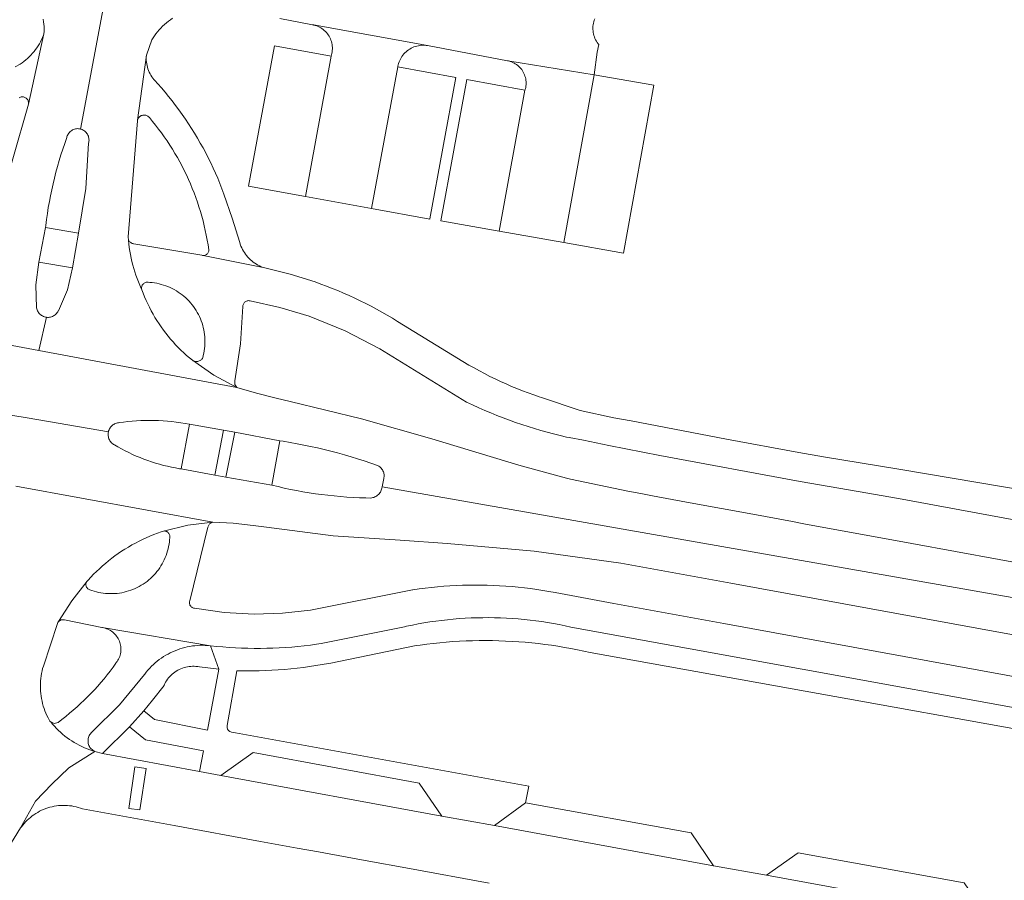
# Model space of a CAD drawing. Extents: x 152825 to 164088, y 457113 to 463005.
# Tile 114 of 256: x 157392 to 157478, y 459788 to 459862. Entities that reach past the tile are written whole.
import ezdxf

# ---------------------------------------------------------------- set-up
doc = ezdxf.new("R2010")
doc.units = 0
doc.header["$LTSCALE"] = 0.5
doc.layers.add('B-PV-VH-GESLOTENVERHARDING_ASFALT-GV', color=251, linetype='CONTINUOUS', lineweight=18)
doc.layers.add('B-PV-VH-OPENVERHARDING_BETONSTRAATSTEEN-GV', color=251, linetype='CONTINUOUS', lineweight=18)

msp = doc.modelspace()

# ---------------------------------------------------------------- linework, layer by layer
at = {"layer": 'B-PV-VH-GESLOTENVERHARDING_ASFALT-GV', "flags": 128}
for points in [[(157377.462, 459836.783), (157394.154, 459833.664), (157394.804, 459836.533), (157394.715, 459836.55), (157394.629, 459836.574), (157394.545, 459836.606), (157394.464, 459836.645), (157394.387, 459836.691), (157394.315, 459836.744), (157394.247, 459836.802), (157394.185, 459836.867), (157394.13, 459836.937), (157394.08, 459837.012), (157394.038, 459837.091), (157394.002, 459837.174), (157393.974, 459837.259), (157393.954, 459837.346), (157393.901, 459839.331), (157394.161, 459841.3), (157394.731, 459844.31), (157394.75, 459844.474), (157394.817, 459844.992), (157394.891, 459845.509), (157394.973, 459846.025), (157395.064, 459846.54), (157395.162, 459847.053), (157395.268, 459847.565), (157395.381, 459848.075), (157395.503, 459848.583), (157395.632, 459849.089), (157395.769, 459849.594), (157395.914, 459850.096), (157396.066, 459850.595), (157396.226, 459851.093), (157396.394, 459851.588), (157396.569, 459852.08), (157396.587, 459852.153), (157396.615, 459852.237), (157396.651, 459852.317), (157396.694, 459852.395), (157396.743, 459852.468), (157396.799, 459852.536), (157396.861, 459852.599), (157396.928, 459852.656), (157397.001, 459852.707), (157397.077, 459852.751), (157397.157, 459852.788), (157397.241, 459852.817), (157397.326, 459852.839), (157397.413, 459852.853), (157397.501, 459852.859), (157397.59, 459852.857), (157397.677, 459852.847), (157397.764, 459852.829), (157400.08, 459865.124)], [(157400.08, 459865.124), (157397.764, 459852.829), (157397.824, 459852.812), (157397.907, 459852.781), (157397.986, 459852.742), (157398.062, 459852.697), (157398.133, 459852.645), (157398.2, 459852.587), (157398.26, 459852.522), (157398.315, 459852.453), (157398.363, 459852.379), (157398.405, 459852.301), (157398.439, 459852.22), (157398.466, 459852.135), (157398.484, 459852.049), (157398.495, 459851.962), (157398.499, 459851.873), (157398.494, 459851.785), (157398.481, 459851.698), (157398.46, 459851.612), (157398.208, 459847.686), (157397.6, 459843.8), (157397.059, 459840.81), (157396.627, 459838.892), (157395.843, 459837.089), (157395.84, 459837.084), (157395.797, 459837.005), (157395.748, 459836.931), (157395.691, 459836.861), (157395.629, 459836.797), (157395.562, 459836.738), (157395.489, 459836.686), (157395.412, 459836.641), (157395.331, 459836.602), (157395.247, 459836.571), (157395.161, 459836.548), (157395.073, 459836.532), (157394.984, 459836.525), (157394.894, 459836.525), (157394.804, 459836.533), (157394.154, 459833.664), (157411.299, 459830.46), (157409.312, 459831.53), (157407.454, 459832.81), (157407.201, 459833.016), (157406.949, 459833.231), (157406.702, 459833.452), (157406.461, 459833.679), (157406.226, 459833.912), (157405.996, 459834.15), (157405.772, 459834.394), (157405.554, 459834.643), (157405.342, 459834.897), (157405.136, 459835.157), (157404.937, 459835.421), (157404.744, 459835.69), (157404.558, 459835.964), (157404.378, 459836.242), (157404.205, 459836.524), (157404.039, 459836.81), (157403.88, 459837.1), (157403.727, 459837.394), (157403.583, 459837.692), (157403.445, 459837.993), (157403.315, 459838.297), (157403.192, 459838.605), (157403.076, 459838.915), (157403.027, 459839.018), (157402.899, 459839.3), (157402.778, 459839.585), (157402.664, 459839.874), (157402.558, 459840.165), (157402.459, 459840.459), (157402.368, 459840.756), (157402.285, 459841.054), (157402.209, 459841.355), (157402.141, 459841.657), (157402.081, 459841.962), (157402.029, 459842.267), (157401.985, 459842.574), (157401.949, 459842.882), (157401.92, 459843.191), (157401.915, 459843.274), (157401.906, 459843.307), (157401.896, 459843.371), (157401.894, 459843.436), (157401.9, 459843.5), (157402.7, 459853.54), (157402.709, 459853.606), (157403.462, 459859.224), (157403.938, 459860.554), (157404.041, 459860.717), (157404.164, 459860.898), (157404.294, 459861.073), (157404.43, 459861.245), (157404.572, 459861.411), (157404.72, 459861.571), (157404.874, 459861.726), (157405.033, 459861.876), (157405.198, 459862.019), (157405.368, 459862.157), (157405.543, 459862.288), (157405.722, 459862.412)], [(157394.538, 459862.329), (157394.566, 459862.12), (157394.587, 459861.909), (157394.6, 459861.698), (157394.604, 459861.487), (157394.601, 459861.275), (157394.59, 459861.064), (157393.25, 459854.97), (157390.503, 459845.505)], [(157392.443, 459855.531), (157392.5, 459855.562), (157392.561, 459855.585), (157392.625, 459855.602), (157392.69, 459855.61), (157392.755, 459855.61), (157392.82, 459855.602), (157392.884, 459855.587), (157392.945, 459855.563), (157393.003, 459855.533), (157393.056, 459855.496), (157393.105, 459855.452), (157393.148, 459855.403), (157393.185, 459855.349), (157393.215, 459855.291), (157393.238, 459855.229), (157393.253, 459855.165), (157393.26, 459855.1), (157393.259, 459855.035), (157393.25, 459854.97), (157394.59, 459861.064), (157394.547, 459860.947), (157394.47, 459860.758), (157394.386, 459860.572), (157394.295, 459860.39), (157394.197, 459860.211), (157394.092, 459860.037), (157393.98, 459859.866), (157393.861, 459859.7), (157393.736, 459859.539), (157393.605, 459859.383), (157393.468, 459859.232), (157393.324, 459859.087), (157393.176, 459858.947), (157393.022, 459858.813), (157392.863, 459858.686), (157392.699, 459858.565), (157392.53, 459858.45), (157392.116, 459858.215)], [(157480.089, 459821.443), (157468.625, 459823.376), (157462.102, 459824.451), (157459.974, 459824.816), (157453.716, 459825.98), (157445.438, 459827.56), (157443.959, 459827.823), (157441.027, 459828.456), (157437.676, 459829.572), (157437.491, 459829.634), (157437.005, 459829.802), (157436.52, 459829.978), (157436.039, 459830.161), (157435.56, 459830.352), (157435.085, 459830.55), (157434.612, 459830.756), (157434.143, 459830.968), (157433.677, 459831.188), (157433.215, 459831.416), (157432.756, 459831.65), (157432.302, 459831.892), (157431.85, 459832.14), (157431.403, 459832.396), (157425.225, 459836.163), (157424.774, 459836.441), (157424.319, 459836.712), (157423.861, 459836.976), (157423.398, 459837.234), (157422.931, 459837.484), (157422.461, 459837.727), (157421.987, 459837.963), (157421.509, 459838.192), (157421.028, 459838.413), (157420.544, 459838.628), (157420.057, 459838.835), (157419.566, 459839.034), (157419.073, 459839.227), (157418.576, 459839.411), (157418.077, 459839.589), (157418.07, 459839.591), (157415.911, 459840.262), (157413.714, 459840.798), (157408.395, 459841.88), (157408.381, 459841.881), (157408.321, 459841.89), (157408.263, 459841.906), (157402.367, 459842.897), (157402.354, 459842.898), (157402.291, 459842.91), (157402.229, 459842.93), (157402.17, 459842.957), (157402.115, 459842.99), (157402.065, 459843.031), (157402.02, 459843.077), (157401.981, 459843.129), (157401.948, 459843.185), (157401.923, 459843.245), (157401.915, 459843.274), (157401.92, 459843.191), (157401.949, 459842.882), (157401.985, 459842.574), (157402.029, 459842.267), (157402.081, 459841.962), (157402.141, 459841.657), (157402.209, 459841.355), (157402.285, 459841.054), (157402.368, 459840.756), (157402.459, 459840.459), (157402.558, 459840.165), (157402.664, 459839.874), (157402.778, 459839.585), (157402.899, 459839.3), (157403.027, 459839.018), (157403.076, 459838.915), (157403.07, 459838.933), (157403.056, 459838.994), (157403.05, 459839.057), (157403.052, 459839.12), (157403.062, 459839.181), (157403.079, 459839.242), (157403.104, 459839.299), (157403.137, 459839.353), (157403.175, 459839.402), (157403.22, 459839.446), (157403.27, 459839.484), (157403.324, 459839.515), (157403.382, 459839.539), (157403.443, 459839.556), (157403.505, 459839.565), (157403.568, 459839.565), (157403.63, 459839.558), (157403.762, 459839.55), (157403.964, 459839.532), (157404.165, 459839.506), (157404.365, 459839.471), (157404.563, 459839.429), (157404.759, 459839.379), (157404.954, 459839.322), (157405.146, 459839.256), (157405.335, 459839.184), (157405.521, 459839.103), (157405.704, 459839.016), (157405.883, 459838.921), (157406.059, 459838.82), (157406.23, 459838.711), (157406.397, 459838.596), (157406.56, 459838.475), (157406.717, 459838.347), (157406.869, 459838.213), (157407.016, 459838.073), (157407.157, 459837.927), (157407.292, 459837.776), (157407.421, 459837.62), (157407.544, 459837.459), (157407.661, 459837.293), (157407.771, 459837.122), (157407.874, 459836.947), (157407.97, 459836.769), (157408.059, 459836.587), (157408.14, 459836.401), (157408.215, 459836.212), (157408.282, 459836.021), (157408.341, 459835.827), (157408.392, 459835.631), (157408.436, 459835.433), (157408.472, 459835.233), (157408.5, 459835.032), (157408.52, 459834.831), (157408.532, 459834.628), (157408.536, 459834.426), (157408.532, 459834.223), (157408.52, 459834.02), (157408.5, 459833.819), (157408.473, 459833.618), (157408.437, 459833.418), (157408.393, 459833.22), (157408.342, 459833.024), (157408.312, 459832.972), (157408.27, 459832.916), (157408.223, 459832.865), (157408.17, 459832.82), (157408.112, 459832.782), (157408.05, 459832.75), (157407.985, 459832.725), (157407.917, 459832.709), (157407.848, 459832.7), (157407.779, 459832.699), (157407.709, 459832.706), (157407.642, 459832.72), (157407.576, 459832.743), (157407.513, 459832.773), (157407.454, 459832.81), (157409.312, 459831.53), (157411.299, 459830.46), (157411.112, 459830.714), (157411.121, 459831.03), (157411.628, 459834.232), (157411.82, 459837.469), (157411.821, 459837.491), (157411.827, 459837.554), (157411.842, 459837.616), (157411.864, 459837.675), (157411.894, 459837.731), (157411.93, 459837.782), (157411.973, 459837.829), (157412.021, 459837.87), (157412.074, 459837.904), (157412.131, 459837.932), (157412.191, 459837.952), (157412.253, 459837.964), (157412.316, 459837.969), (157412.379, 459837.965), (157412.441, 459837.954), (157415.019, 459837.375), (157417.551, 459836.617), (157420.688, 459835.359), (157423.681, 459833.791), (157431.2, 459829.18), (157431.719, 459828.936), (157432.241, 459828.698), (157432.766, 459828.469), (157433.295, 459828.246), (157433.826, 459828.031), (157434.361, 459827.823), (157434.898, 459827.623), (157435.439, 459827.43), (157435.981, 459827.245), (157436.527, 459827.068), (157437.074, 459826.898), (157437.624, 459826.736), (157438.177, 459826.581), (157438.731, 459826.434), (157439.287, 459826.295), (157439.846, 459826.164), (157440.08, 459826.111), (157441.329, 459825.88), (157443.523, 459825.437), (157447.936, 459824.551), (157460.071, 459822.324), (157465.113, 459821.451), (157468.605, 459820.838), (157500, 459815.04)], [(157500, 459811.412), (157469.766, 459816.933), (157460.403, 459818.66), (157459.415, 459818.856), (157456.306, 459819.427), (157450.239, 459820.529), (157447.305, 459821.059), (157446.285, 459821.273), (157445.146, 459821.469), (157442.662, 459821.982), (157440.199, 459822.517), (157439.854, 459822.592), (157435.709, 459823.716), (157428.18, 459826.011), (157422.085, 459827.747), (157415.926, 459829.241), (157414.713, 459829.532), (157412.999, 459829.971), (157411.299, 459830.46), (157394.154, 459833.664), (157377.462, 459836.783)], [(157499.799, 459808.533), (157423.875, 459821.858), (157423.873, 459821.84), (157423.859, 459821.749), (157423.837, 459821.658), (157423.808, 459821.57), (157423.77, 459821.485), (157423.726, 459821.404), (157423.675, 459821.326), (157423.617, 459821.253), (157423.554, 459821.186), (157423.484, 459821.124), (157423.41, 459821.068), (157423.331, 459821.019), (157423.249, 459820.977), (157423.163, 459820.942), (157423.074, 459820.915), (157422.983, 459820.896), (157422.891, 459820.884), (157422.466, 459820.892), (157421.918, 459820.91), (157421.37, 459820.936), (157420.823, 459820.97), (157420.276, 459821.012), (157419.73, 459821.062), (157419.185, 459821.119), (157418.64, 459821.185), (157418.097, 459821.259), (157417.554, 459821.34), (157417.014, 459821.43), (157416.474, 459821.527), (157415.936, 459821.632), (157415.399, 459821.745), (157414.864, 459821.866), (157414.331, 459821.995), (157410.36, 459822.68), (157409.38, 459822.87), (157406.47, 459823.401), (157406.335, 459823.422), (157405.984, 459823.483), (157405.635, 459823.551), (157405.287, 459823.628), (157404.942, 459823.712), (157404.598, 459823.804), (157404.256, 459823.903), (157403.917, 459824.01), (157403.581, 459824.125), (157403.247, 459824.248), (157402.915, 459824.378), (157402.587, 459824.515), (157402.262, 459824.659), (157401.94, 459824.811), (157401.622, 459824.97), (157401.308, 459825.137), (157400.997, 459825.31), (157400.69, 459825.49), (157400.623, 459825.529), (157400.549, 459825.58), (157400.48, 459825.639), (157400.416, 459825.703), (157400.359, 459825.772), (157400.307, 459825.846), (157400.262, 459825.924), (157400.225, 459826.007), (157400.195, 459826.092), (157400.172, 459826.179), (157400.157, 459826.268), (157400.15, 459826.358), (157400.152, 459826.448), (157400.161, 459826.538), (157400.178, 459826.627), (157393.15, 459827.818), (157385.846, 459829.02)], [(157385.846, 459829.02), (157393.15, 459827.818), (157400.178, 459826.627), (157400.199, 459826.704), (157400.231, 459826.789), (157400.27, 459826.87), (157400.316, 459826.948), (157400.368, 459827.021), (157400.427, 459827.089), (157400.492, 459827.152), (157400.562, 459827.209), (157400.636, 459827.26), (157400.715, 459827.304), (157400.798, 459827.34), (157400.883, 459827.369), (157400.971, 459827.391), (157401.06, 459827.404), (157401.15, 459827.41), (157401.471, 459827.454), (157401.852, 459827.498), (157402.233, 459827.534), (157402.615, 459827.562), (157402.997, 459827.583), (157403.38, 459827.595), (157403.763, 459827.599), (157404.146, 459827.596), (157404.529, 459827.584), (157404.911, 459827.564), (157405.293, 459827.537), (157405.675, 459827.501), (157406.055, 459827.457), (157406.435, 459827.406), (157406.813, 459827.346), (157407.19, 459827.279), (157410.13, 459826.76), (157411.12, 459826.57), (157415.029, 459825.837), (157415.325, 459825.791), (157415.919, 459825.692), (157416.511, 459825.585), (157417.102, 459825.471), (157417.691, 459825.349), (157418.278, 459825.219), (157418.864, 459825.081), (157419.448, 459824.935), (157420.03, 459824.782), (157420.609, 459824.62), (157421.187, 459824.452), (157421.762, 459824.275), (157422.335, 459824.091), (157422.905, 459823.899), (157423.473, 459823.7), (157423.532, 459823.672), (157423.608, 459823.628), (157423.679, 459823.578), (157423.746, 459823.521), (157423.807, 459823.459), (157423.863, 459823.391), (157423.911, 459823.319), (157423.953, 459823.242), (157423.988, 459823.161), (157424.015, 459823.078), (157424.035, 459822.993), (157424.047, 459822.907), (157424.051, 459822.819), (157424.046, 459822.732), (157424.034, 459822.645), (157424.014, 459822.56), (157423.875, 459821.858), (157499.799, 459808.533)], [(157391.161, 459790.01), (157392.573, 459792.319), (157393.849, 459794.645), (157395.287, 459796.122), (157396.764, 459797.521), (157399.006, 459798.94), (157398.796, 459799.005), (157398.562, 459799.084), (157398.33, 459799.172), (157398.101, 459799.267), (157397.876, 459799.369), (157397.654, 459799.478), (157397.436, 459799.595), (157397.221, 459799.718), (157397.011, 459799.849), (157396.805, 459799.986), (157396.603, 459800.13), (157396.407, 459800.28), (157396.215, 459800.436), (157396.028, 459800.599), (157395.847, 459800.767), (157395.671, 459800.942), (157395.501, 459801.121), (157395.337, 459801.306), (157395.179, 459801.497), (157395.146, 459801.523), (157395.117, 459801.554), (157395.053, 459801.666), (157394.949, 459801.86), (157394.852, 459802.057), (157394.763, 459802.257), (157394.681, 459802.461), (157394.607, 459802.667), (157394.54, 459802.876), (157394.481, 459803.087), (157394.43, 459803.301), (157394.386, 459803.516), (157394.35, 459803.732), (157394.323, 459803.95), (157394.303, 459804.168), (157394.291, 459804.387), (157394.287, 459804.607), (157394.291, 459804.826), (157394.303, 459805.045), (157394.323, 459805.264), (157394.351, 459805.481), (157394.387, 459805.698), (157394.431, 459805.913), (157394.483, 459806.126), (157394.542, 459806.337), (157395.759, 459810.017), (157395.807, 459810.11), (157395.863, 459810.198), (157397.014, 459811.995), (157398.33, 459813.675), (157398.418, 459813.774), (157398.655, 459814.03), (157398.898, 459814.281), (157399.146, 459814.526), (157399.399, 459814.766), (157399.659, 459814.999), (157399.923, 459815.227), (157400.192, 459815.448), (157400.467, 459815.664), (157400.747, 459815.873), (157401.031, 459816.075), (157401.319, 459816.271), (157401.613, 459816.46), (157401.91, 459816.642), (157402.212, 459816.818), (157402.517, 459816.987), (157402.826, 459817.148), (157403.139, 459817.303), (157403.455, 459817.45), (157403.775, 459817.59), (157404.098, 459817.722), (157404.424, 459817.847), (157404.752, 459817.965), (157404.848, 459817.995), (157404.945, 459818.025), (157407.054, 459818.534), (157409.209, 459818.791), (157392.161, 459821.905)], [(157392.161, 459821.905), (157409.209, 459818.791), (157410.97, 459818.705), (157412.723, 459818.512), (157413.874, 459818.351), (157419.641, 459817.622), (157425.442, 459817.236), (157429.51, 459816.949), (157437.051, 459816.275), (157444.55, 459815.239), (157454.08, 459813.5), (157500, 459805.109)], [(157500, 459801.512), (157453.47, 459810.019), (157443.946, 459811.762), (157438.855, 459812.691), (157438.326, 459812.789), (157437.796, 459812.88), (157437.265, 459812.962), (157436.733, 459813.036), (157436.199, 459813.103), (157435.665, 459813.162), (157435.129, 459813.212), (157434.593, 459813.255), (157434.057, 459813.29), (157433.52, 459813.316), (157432.982, 459813.335), (157432.445, 459813.346), (157431.907, 459813.349), (157431.369, 459813.343), (157430.832, 459813.33), (157430.295, 459813.309), (157429.758, 459813.28), (157429.221, 459813.242), (157428.685, 459813.197), (157428.15, 459813.144), (157427.616, 459813.083), (157427.083, 459813.014), (157426.551, 459812.937), (157426.5, 459812.929), (157417.68, 459811.17), (157415.251, 459810.912), (157412.81, 459810.842), (157410.209, 459810.975), (157407.63, 459811.341), (157407.618, 459811.342), (157407.558, 459811.353), (157407.499, 459811.372), (157407.444, 459811.398), (157407.392, 459811.431), (157407.345, 459811.47), (157407.303, 459811.516), (157407.268, 459811.566), (157407.239, 459811.62), (157407.218, 459811.678), (157407.205, 459811.738), (157407.199, 459811.799), (157407.202, 459811.861), (157407.212, 459811.921), (157407.23, 459811.98), (157408.778, 459818.357), (157408.92, 459818.647), (157409.209, 459818.791), (157407.054, 459818.534), (157404.945, 459818.025), (157405.007, 459818.03), (157405.068, 459818.027), (157405.129, 459818.016), (157405.188, 459817.997), (157405.244, 459817.971), (157405.297, 459817.938), (157405.344, 459817.898), (157405.386, 459817.852), (157405.422, 459817.802), (157405.451, 459817.747), (157405.472, 459817.689), (157405.486, 459817.629), (157405.492, 459817.567), (157405.49, 459817.506), (157405.486, 459817.472), (157405.468, 459817.22), (157405.455, 459817.092), (157405.427, 459816.892), (157405.391, 459816.694), (157405.348, 459816.497), (157405.297, 459816.302), (157405.238, 459816.109), (157405.171, 459815.918), (157405.097, 459815.73), (157405.016, 459815.546), (157404.927, 459815.365), (157404.831, 459815.187), (157404.729, 459815.013), (157404.619, 459814.844), (157404.503, 459814.679), (157404.38, 459814.519), (157404.251, 459814.363), (157404.117, 459814.214), (157403.976, 459814.069), (157403.83, 459813.93), (157403.678, 459813.797), (157403.521, 459813.67), (157403.359, 459813.55), (157403.193, 459813.436), (157403.022, 459813.329), (157402.847, 459813.228), (157402.668, 459813.135), (157402.486, 459813.049), (157402.3, 459812.97), (157402.111, 459812.898), (157401.92, 459812.834), (157401.726, 459812.778), (157401.53, 459812.729), (157401.333, 459812.688), (157401.134, 459812.655), (157400.934, 459812.63), (157400.733, 459812.613), (157400.531, 459812.604), (157400.329, 459812.603), (157400.128, 459812.609), (157399.927, 459812.624), (157399.726, 459812.647), (157399.527, 459812.678), (157399.329, 459812.716), (157399.132, 459812.763), (157398.938, 459812.817), (157398.746, 459812.879), (157398.664, 459812.908), (157398.582, 459812.939), (157398.57, 459812.942), (157398.513, 459812.962), (157398.458, 459812.989), (157398.408, 459813.023), (157398.363, 459813.064), (157398.323, 459813.11), (157398.29, 459813.161), (157398.263, 459813.215), (157398.245, 459813.273), (157398.233, 459813.333), (157398.23, 459813.394), (157398.235, 459813.454), (157398.247, 459813.514), (157398.268, 459813.571), (157398.295, 459813.625), (157398.33, 459813.675), (157397.014, 459811.995), (157395.863, 459810.198), (157396.098, 459810.342), (157396.373, 459810.342), (157399.6, 459809.67), (157399.658, 459809.662), (157399.779, 459809.639), (157399.798, 459809.635), (157409.013, 459808.094), (157409.552, 459808.038), (157410.092, 459807.989), (157410.632, 459807.949), (157411.173, 459807.916), (157411.714, 459807.891), (157412.256, 459807.875), (157412.798, 459807.866), (157413.34, 459807.866), (157413.882, 459807.873), (157414.424, 459807.889), (157414.965, 459807.912), (157415.506, 459807.944), (157416.047, 459807.983), (157416.586, 459808.03), (157417.126, 459808.086), (157417.664, 459808.149), (157418.201, 459808.22), (157418.61, 459808.28), (157425.809, 459809.74), (157425.998, 459809.782), (157426.499, 459809.886), (157427.002, 459809.983), (157427.506, 459810.072), (157428.012, 459810.153), (157428.518, 459810.226), (157429.026, 459810.291), (157429.535, 459810.349), (157430.045, 459810.398), (157430.555, 459810.44), (157431.066, 459810.473), (157431.577, 459810.498), (157432.089, 459810.516), (157432.601, 459810.525), (157433.113, 459810.527), (157433.625, 459810.52), (157434.137, 459810.506), (157434.648, 459810.483), (157435.159, 459810.452), (157435.67, 459810.414), (157436.18, 459810.367), (157436.689, 459810.313), (157437.197, 459810.25), (157437.704, 459810.18), (157438.21, 459810.102), (157438.715, 459810.016), (157439.218, 459809.922), (157439.72, 459809.82), (157440.22, 459809.71), (157500, 459798.849)]]:
    msp.add_lwpolyline(points, dxfattribs=at)
for points in [[(157403.452, 459859.073), (157403.462, 459859.224), (157402.709, 459853.606), (157402.746, 459853.703), (157402.777, 459853.763), (157402.815, 459853.818), (157402.859, 459853.869), (157402.91, 459853.915), (157402.965, 459853.954), (157403.024, 459853.986), (157403.087, 459854.011), (157403.152, 459854.028), (157403.219, 459854.038), (157403.287, 459854.04), (157403.354, 459854.033), (157403.42, 459854.019), (157403.484, 459853.997), (157403.545, 459853.968), (157403.602, 459853.931), (157403.654, 459853.889), (157403.701, 459853.84), (157403.723, 459853.814), (157403.995, 459853.489), (157404.26, 459853.159), (157404.52, 459852.824), (157404.773, 459852.485), (157405.019, 459852.14), (157405.259, 459851.791), (157405.492, 459851.438), (157405.719, 459851.08), (157405.938, 459850.718), (157406.151, 459850.351), (157406.357, 459849.981), (157406.556, 459849.607), (157406.748, 459849.23), (157406.932, 459848.848), (157407.11, 459848.464), (157407.28, 459848.076), (157407.443, 459847.685), (157407.598, 459847.291), (157407.746, 459846.894), (157407.886, 459846.494), (157408.019, 459846.092), (157408.144, 459845.687), (157408.262, 459845.28), (157408.371, 459844.871), (157408.473, 459844.46), (157408.567, 459844.047), (157408.654, 459843.633), (157408.733, 459843.216), (157408.803, 459842.799), (157408.866, 459842.38), (157408.867, 459842.37), (157408.868, 459842.31), (157408.861, 459842.25), (157408.846, 459842.192), (157408.823, 459842.136), (157408.793, 459842.084), (157408.757, 459842.036), (157408.714, 459841.993), (157408.667, 459841.957), (157408.615, 459841.926), (157408.559, 459841.903), (157408.501, 459841.888), (157408.441, 459841.881), (157408.395, 459841.88), (157413.714, 459840.798), (157413.567, 459840.847), (157413.417, 459840.906), (157413.27, 459840.972), (157413.127, 459841.045), (157412.987, 459841.126), (157412.851, 459841.213), (157412.72, 459841.306), (157412.594, 459841.407), (157412.473, 459841.513), (157412.357, 459841.625), (157412.247, 459841.743), (157412.143, 459841.866), (157412.045, 459841.994), (157411.954, 459842.127), (157411.869, 459842.264), (157411.791, 459842.405), (157411.721, 459842.55), (157411.657, 459842.698), (157411.601, 459842.849), (157411.553, 459843.003), (157410.904, 459845.114), (157410.18, 459847.2), (157410.008, 459847.656), (157409.829, 459848.109), (157409.642, 459848.559), (157409.448, 459849.006), (157409.247, 459849.45), (157409.038, 459849.89), (157408.823, 459850.327), (157408.6, 459850.76), (157408.37, 459851.19), (157408.133, 459851.615), (157407.889, 459852.037), (157407.638, 459852.455), (157407.38, 459852.868), (157407.116, 459853.278), (157406.844, 459853.683), (157406.567, 459854.083), (157406.282, 459854.479), (157405.992, 459854.87), (157405.694, 459855.256), (157405.391, 459855.637), (157405.081, 459856.013), (157404.766, 459856.384), (157404.444, 459856.75), (157404.192, 459857.028), (157404.118, 459857.113), (157404.023, 459857.232), (157403.936, 459857.355), (157403.855, 459857.483), (157403.781, 459857.614), (157403.713, 459857.75), (157403.654, 459857.889), (157403.601, 459858.031), (157403.556, 459858.175), (157403.519, 459858.322), (157403.49, 459858.47), (157403.468, 459858.62), (157403.455, 459858.771), (157403.449, 459858.922)], [(157397.6, 459843.8), (157394.731, 459844.31), (157394.161, 459841.3), (157397.059, 459840.81)], [(157410.13, 459826.76), (157407.19, 459827.279), (157406.47, 459823.401), (157409.38, 459822.87)], [(157415.029, 459825.837), (157411.12, 459826.57), (157410.36, 459822.68), (157414.331, 459821.995)], [(157409.013, 459808.094), (157399.798, 459809.635), (157399.898, 459809.609), (157400.014, 459809.571), (157400.129, 459809.525), (157400.24, 459809.472), (157400.347, 459809.412), (157400.45, 459809.345), (157400.549, 459809.272), (157400.642, 459809.192), (157400.73, 459809.107), (157400.813, 459809.016), (157400.889, 459808.919), (157400.959, 459808.818), (157401.022, 459808.713), (157401.078, 459808.603), (157401.127, 459808.491), (157401.169, 459808.375), (157401.203, 459808.257), (157401.229, 459808.137), (157401.247, 459808.015), (157401.257, 459807.893), (157401.26, 459807.77), (157401.254, 459807.647), (157401.24, 459807.525), (157401.219, 459807.404), (157401.189, 459807.285), (157401.152, 459807.168), (157401.108, 459807.053), (157401.056, 459806.942), (157400.997, 459806.834), (157400.931, 459806.73), (157400.858, 459806.631), (157400.829, 459806.59), (157400.582, 459806.246), (157400.328, 459805.907), (157400.068, 459805.572), (157399.802, 459805.243), (157399.529, 459804.918), (157399.251, 459804.599), (157398.966, 459804.285), (157398.676, 459803.977), (157398.379, 459803.674), (157398.078, 459803.377), (157397.77, 459803.085), (157397.457, 459802.8), (157397.139, 459802.52), (157396.815, 459802.247), (157396.487, 459801.979), (157396.153, 459801.718), (157395.815, 459801.463), (157395.491, 459801.376), (157395.179, 459801.497), (157395.337, 459801.306), (157395.501, 459801.121), (157395.671, 459800.942), (157395.847, 459800.767), (157396.028, 459800.599), (157396.215, 459800.436), (157396.407, 459800.28), (157396.603, 459800.13), (157396.805, 459799.986), (157397.011, 459799.849), (157397.221, 459799.718), (157397.436, 459799.595), (157397.654, 459799.478), (157397.876, 459799.369), (157398.101, 459799.267), (157398.33, 459799.172), (157398.562, 459799.084), (157398.796, 459799.005), (157399.006, 459798.94), (157398.982, 459798.951), (157398.903, 459798.993), (157398.828, 459799.043), (157398.757, 459799.098), (157398.692, 459799.16), (157398.633, 459799.227), (157398.58, 459799.299), (157398.533, 459799.376), (157398.494, 459799.456), (157398.461, 459799.54), (157398.437, 459799.626), (157398.42, 459799.714), (157398.411, 459799.803), (157398.41, 459799.893), (157398.417, 459799.982), (157398.432, 459800.071), (157398.455, 459800.157), (157398.486, 459800.242), (157398.523, 459800.323), (157398.568, 459800.4), (157398.62, 459800.474), (157398.678, 459800.542), (157398.742, 459800.605), (157401.144, 459802.986), (157403.29, 459805.601), (157403.32, 459805.642), (157403.458, 459805.818), (157403.602, 459805.989), (157403.752, 459806.155), (157403.908, 459806.316), (157404.069, 459806.47), (157404.236, 459806.619), (157404.408, 459806.762), (157404.585, 459806.899), (157404.767, 459807.029), (157404.953, 459807.152), (157405.144, 459807.269), (157405.339, 459807.379), (157405.537, 459807.482), (157405.739, 459807.578), (157405.944, 459807.666), (157406.153, 459807.747), (157406.364, 459807.821), (157406.578, 459807.887), (157406.794, 459807.945), (157407.011, 459807.996), (157407.231, 459808.038), (157407.452, 459808.073), (157407.674, 459808.1), (157407.897, 459808.119), (157408.12, 459808.13), (157408.344, 459808.133), (157408.567, 459808.128), (157408.79, 459808.115)]]:
    msp.add_lwpolyline(points, close=True, dxfattribs=at)
at = {"layer": 'B-PV-VH-OPENVERHARDING_BETONSTRAATSTEEN-GV', "flags": 128}
for points in [[(157415.01, 459862.39), (157417.863, 459861.849), (157417.944, 459861.834), (157427.813, 459860.048), (157434.739, 459858.742), (157434.773, 459858.736), (157442.23, 459857.51), (157442.517, 459859.469), (157442.633, 459860.14), (157442.579, 459860.209), (157442.502, 459860.319), (157442.432, 459860.434), (157442.369, 459860.552), (157442.313, 459860.674), (157442.264, 459860.798), (157442.223, 459860.926), (157442.19, 459861.056), (157442.164, 459861.187), (157442.146, 459861.32), (157442.137, 459861.454), (157442.135, 459861.588), (157442.141, 459861.722), (157442.155, 459861.855), (157442.177, 459861.987), (157442.207, 459862.118), (157442.245, 459862.247), (157442.29, 459862.373)], [(157500, 459798.849), (157440.22, 459809.71), (157439.72, 459809.82), (157439.218, 459809.922), (157438.715, 459810.016), (157438.21, 459810.102), (157437.704, 459810.18), (157437.197, 459810.25), (157436.689, 459810.313), (157436.18, 459810.367), (157435.67, 459810.414), (157435.159, 459810.452), (157434.648, 459810.483), (157434.137, 459810.506), (157433.625, 459810.52), (157433.113, 459810.527), (157432.601, 459810.525), (157432.089, 459810.516), (157431.577, 459810.498), (157431.066, 459810.473), (157430.555, 459810.44), (157430.045, 459810.398), (157429.535, 459810.349), (157429.026, 459810.291), (157428.518, 459810.226), (157428.012, 459810.153), (157427.506, 459810.072), (157427.002, 459809.983), (157426.499, 459809.886), (157425.998, 459809.782), (157425.809, 459809.74), (157418.61, 459808.28), (157418.201, 459808.22), (157417.664, 459808.149), (157417.126, 459808.086), (157416.586, 459808.03), (157416.047, 459807.983), (157415.506, 459807.944), (157414.965, 459807.912), (157414.424, 459807.889), (157413.882, 459807.873), (157413.34, 459807.866), (157412.798, 459807.866), (157412.256, 459807.875), (157411.714, 459807.891), (157411.173, 459807.916), (157410.632, 459807.949), (157410.092, 459807.989), (157409.552, 459808.038), (157409.013, 459808.094), (157409.74, 459806.07), (157408.75, 459800.8), (157404.18, 459801.71), (157403.25, 459802.46), (157402.01, 459801.06), (157403.39, 459799.95), (157408.41, 459798.99), (157408.074, 459797.205), (157409.91, 459796.86), (157412.71, 459798.85), (157427.1, 459796.19), (157429.04, 459793.35), (157433.6, 459792.54), (157436.3, 459794.5), (157436.582, 459795.925), (157411.182, 459800.556), (157410.841, 459800.615), (157410.693, 459800.661), (157410.568, 459800.765), (157410.493, 459800.876), (157410.458, 459801.004), (157410.458, 459801.182), (157411.307, 459805.923), (157411.58, 459805.92), (157412.129, 459805.914), (157412.678, 459805.916), (157413.227, 459805.925), (157413.776, 459805.943), (157414.324, 459805.969), (157414.872, 459806.003), (157415.42, 459806.045), (157415.966, 459806.094), (157416.512, 459806.152), (157417.058, 459806.218), (157417.602, 459806.291), (157418.145, 459806.373), (157418.686, 459806.462), (157419.227, 459806.559), (157419.425, 459806.597), (157426.84, 459808.11), (157427.174, 459808.158), (157427.739, 459808.232), (157428.305, 459808.299), (157428.872, 459808.357), (157429.44, 459808.408), (157430.009, 459808.451), (157430.578, 459808.485), (157431.147, 459808.512), (157431.717, 459808.53), (157432.287, 459808.541), (157432.857, 459808.544), (157433.427, 459808.538), (157433.997, 459808.525), (157434.567, 459808.504), (157435.136, 459808.475), (157435.705, 459808.437), (157436.273, 459808.392), (157436.841, 459808.339), (157437.408, 459808.277), (157437.974, 459808.208), (157438.538, 459808.131), (157439.102, 459808.046), (157439.665, 459807.953), (157440.226, 459807.852), (157440.786, 459807.744), (157441.344, 459807.627), (157441.9, 459807.503), (157500, 459797.049)], [(157476.22, 459784.75), (157457.16, 459788.22), (157452.59, 459789.05), (157433.6, 459792.54), (157429.04, 459793.35), (157409.91, 459796.86), (157408.074, 459797.205), (157399.665, 459798.777), (157399.006, 459798.94), (157396.764, 459797.521), (157395.287, 459796.122), (157393.849, 459794.645), (157392.573, 459792.319), (157392.637, 459792.409), (157392.754, 459792.561), (157392.877, 459792.707), (157393.005, 459792.849), (157393.14, 459792.985), (157393.28, 459793.115), (157393.425, 459793.239), (157393.576, 459793.357), (157393.731, 459793.469), (157393.891, 459793.574), (157394.055, 459793.672), (157394.223, 459793.763), (157394.394, 459793.847), (157394.569, 459793.924), (157394.747, 459793.994), (157394.928, 459794.056), (157395.112, 459794.11), (157395.297, 459794.157), (157395.484, 459794.196), (157395.673, 459794.227), (157395.863, 459794.25), (157396.053, 459794.265), (157396.244, 459794.272), (157396.436, 459794.271), (157396.627, 459794.263), (157396.817, 459794.246), (157397.007, 459794.221), (157397.195, 459794.188), (157397.382, 459794.148), (157397.567, 459794.1), (157397.75, 459794.044), (157397.93, 459793.98), (157405.87, 459792.529), (157413.36, 459791.16), (157416.52, 459790.58), (157418.36, 459790.26), (157419.3, 459790.09), (157422.41, 459789.5), (157426.24, 459788.81), (157433.16, 459787.55)]]:
    msp.add_lwpolyline(points, dxfattribs=at)
for points in [[(157427.813, 459860.048), (157417.944, 459861.834), (157417.968, 459861.828), (157418.093, 459861.795), (157418.215, 459861.754), (157418.334, 459861.706), (157418.451, 459861.651), (157418.563, 459861.589), (157418.672, 459861.519), (157418.776, 459861.443), (157418.875, 459861.361), (157418.968, 459861.273), (157419.056, 459861.179), (157419.139, 459861.08), (157419.214, 459860.976), (157419.284, 459860.867), (157419.346, 459860.755), (157419.401, 459860.638), (157419.449, 459860.519), (157419.489, 459860.396), (157419.522, 459860.272), (157419.547, 459860.146), (157419.564, 459860.018), (157419.573, 459859.89), (157419.574, 459859.761), (157419.567, 459859.632), (157419.552, 459859.505), (157419.529, 459859.378), (157419.498, 459859.253), (157419.46, 459859.13), (157417.231, 459846.974), (157422.961, 459845.934), (157425.24, 459858.22), (157425.246, 459858.255), (157425.274, 459858.386), (157425.31, 459858.514), (157425.354, 459858.64), (157425.405, 459858.764), (157425.463, 459858.884), (157425.528, 459859), (157425.6, 459859.113), (157425.679, 459859.22), (157425.764, 459859.323), (157425.856, 459859.421), (157425.952, 459859.513), (157426.054, 459859.599), (157426.162, 459859.678), (157426.273, 459859.751), (157426.389, 459859.818), (157426.509, 459859.877), (157426.632, 459859.929), (157426.758, 459859.973), (157426.886, 459860.01), (157427.016, 459860.04), (157427.148, 459860.061), (157427.281, 459860.074), (157427.414, 459860.08), (157427.548, 459860.077), (157427.681, 459860.067)], [(157419.46, 459859.13), (157414.569, 459860.028), (157412.306, 459847.868), (157417.231, 459846.974)], [(157442.23, 459857.51), (157434.773, 459858.736), (157434.838, 459858.721), (157434.959, 459858.687), (157435.078, 459858.646), (157435.194, 459858.598), (157435.306, 459858.542), (157435.415, 459858.479), (157435.52, 459858.41), (157435.62, 459858.334), (157435.715, 459858.251), (157435.804, 459858.163), (157435.888, 459858.069), (157435.966, 459857.97), (157436.037, 459857.867), (157436.101, 459857.759), (157436.159, 459857.647), (157436.209, 459857.532), (157436.251, 459857.414), (157436.287, 459857.293), (157436.314, 459857.17), (157436.334, 459857.046), (157436.345, 459856.921), (157436.349, 459856.796), (157436.345, 459856.67), (157436.332, 459856.545), (157436.312, 459856.421), (157436.284, 459856.299), (157436.248, 459856.178), (157434.024, 459843.989), (157439.603, 459843.006)], [(157430.27, 459857.3), (157425.24, 459858.22), (157422.961, 459845.934), (157428, 459845.02), (157428.005, 459845.049)], [(157436.248, 459856.178), (157431.23, 459857.12), (157428.97, 459844.88), (157434.024, 459843.989)], [(157447.42, 459856.62), (157442.23, 459857.51), (157439.603, 459843.006), (157444.795, 459842.091)], [(157397.59, 459852.857), (157397.501, 459852.859), (157397.413, 459852.853), (157397.326, 459852.839), (157397.241, 459852.817), (157397.157, 459852.788), (157397.077, 459852.751), (157397.001, 459852.707), (157396.928, 459852.656), (157396.861, 459852.599), (157396.799, 459852.536), (157396.743, 459852.468), (157396.694, 459852.395), (157396.651, 459852.317), (157396.615, 459852.237), (157396.587, 459852.153), (157396.569, 459852.08), (157396.394, 459851.588), (157396.226, 459851.093), (157396.066, 459850.595), (157395.914, 459850.096), (157395.769, 459849.594), (157395.632, 459849.089), (157395.503, 459848.583), (157395.381, 459848.075), (157395.268, 459847.565), (157395.162, 459847.053), (157395.064, 459846.54), (157394.973, 459846.025), (157394.891, 459845.509), (157394.817, 459844.992), (157394.75, 459844.474), (157394.731, 459844.31), (157397.6, 459843.8), (157398.208, 459847.686), (157398.46, 459851.612), (157398.481, 459851.698), (157398.494, 459851.785), (157398.499, 459851.873), (157398.495, 459851.962), (157398.484, 459852.049), (157398.466, 459852.135), (157398.439, 459852.22), (157398.405, 459852.301), (157398.363, 459852.379), (157398.315, 459852.453), (157398.26, 459852.522), (157398.2, 459852.587), (157398.133, 459852.645), (157398.062, 459852.697), (157397.986, 459852.742), (157397.907, 459852.781), (157397.824, 459852.812), (157397.764, 459852.829), (157397.677, 459852.847)], [(157397.059, 459840.81), (157394.161, 459841.3), (157393.901, 459839.331), (157393.954, 459837.346), (157393.974, 459837.259), (157394.002, 459837.174), (157394.038, 459837.091), (157394.08, 459837.012), (157394.13, 459836.937), (157394.185, 459836.867), (157394.247, 459836.802), (157394.315, 459836.744), (157394.387, 459836.691), (157394.464, 459836.645), (157394.545, 459836.606), (157394.629, 459836.574), (157394.715, 459836.55), (157394.804, 459836.533), (157394.894, 459836.525), (157394.984, 459836.525), (157395.073, 459836.532), (157395.161, 459836.548), (157395.247, 459836.571), (157395.331, 459836.602), (157395.412, 459836.641), (157395.489, 459836.686), (157395.562, 459836.738), (157395.629, 459836.797), (157395.691, 459836.861), (157395.748, 459836.931), (157395.797, 459837.005), (157395.84, 459837.084), (157395.843, 459837.089), (157396.627, 459838.892)], [(157403.63, 459839.558), (157403.568, 459839.565), (157403.505, 459839.565), (157403.443, 459839.556), (157403.382, 459839.539), (157403.324, 459839.515), (157403.27, 459839.484), (157403.22, 459839.446), (157403.175, 459839.402), (157403.137, 459839.353), (157403.104, 459839.299), (157403.079, 459839.242), (157403.062, 459839.181), (157403.052, 459839.12), (157403.05, 459839.057), (157403.056, 459838.994), (157403.07, 459838.933), (157403.076, 459838.915), (157403.192, 459838.605), (157403.315, 459838.297), (157403.445, 459837.993), (157403.583, 459837.692), (157403.727, 459837.394), (157403.88, 459837.1), (157404.039, 459836.81), (157404.205, 459836.524), (157404.378, 459836.242), (157404.558, 459835.964), (157404.744, 459835.69), (157404.937, 459835.421), (157405.136, 459835.157), (157405.342, 459834.897), (157405.554, 459834.643), (157405.772, 459834.394), (157405.996, 459834.15), (157406.226, 459833.912), (157406.461, 459833.679), (157406.702, 459833.452), (157406.949, 459833.231), (157407.201, 459833.016), (157407.454, 459832.81), (157407.513, 459832.773), (157407.576, 459832.743), (157407.642, 459832.72), (157407.709, 459832.706), (157407.779, 459832.699), (157407.848, 459832.7), (157407.917, 459832.709), (157407.985, 459832.725), (157408.05, 459832.75), (157408.112, 459832.782), (157408.17, 459832.82), (157408.223, 459832.865), (157408.27, 459832.916), (157408.312, 459832.972), (157408.342, 459833.024), (157408.393, 459833.22), (157408.437, 459833.418), (157408.473, 459833.618), (157408.5, 459833.819), (157408.52, 459834.02), (157408.532, 459834.223), (157408.536, 459834.426), (157408.532, 459834.628), (157408.52, 459834.831), (157408.5, 459835.032), (157408.472, 459835.233), (157408.436, 459835.433), (157408.392, 459835.631), (157408.341, 459835.827), (157408.282, 459836.021), (157408.215, 459836.212), (157408.14, 459836.401), (157408.059, 459836.587), (157407.97, 459836.769), (157407.874, 459836.947), (157407.771, 459837.122), (157407.661, 459837.293), (157407.544, 459837.459), (157407.421, 459837.62), (157407.292, 459837.776), (157407.157, 459837.927), (157407.016, 459838.073), (157406.869, 459838.213), (157406.717, 459838.347), (157406.56, 459838.475), (157406.397, 459838.596), (157406.23, 459838.711), (157406.059, 459838.82), (157405.883, 459838.921), (157405.704, 459839.016), (157405.521, 459839.103), (157405.335, 459839.184), (157405.146, 459839.256), (157404.954, 459839.322), (157404.759, 459839.379), (157404.563, 459839.429), (157404.365, 459839.471), (157404.165, 459839.506), (157403.964, 459839.532), (157403.762, 459839.55)], [(157404.146, 459827.596), (157403.763, 459827.599), (157403.38, 459827.595), (157402.997, 459827.583), (157402.615, 459827.562), (157402.233, 459827.534), (157401.852, 459827.498), (157401.471, 459827.454), (157401.15, 459827.41), (157401.06, 459827.404), (157400.971, 459827.391), (157400.883, 459827.369), (157400.798, 459827.34), (157400.715, 459827.304), (157400.636, 459827.26), (157400.562, 459827.209), (157400.492, 459827.152), (157400.427, 459827.089), (157400.368, 459827.021), (157400.316, 459826.948), (157400.27, 459826.87), (157400.231, 459826.789), (157400.199, 459826.704), (157400.178, 459826.627), (157400.161, 459826.538), (157400.152, 459826.448), (157400.15, 459826.358), (157400.157, 459826.268), (157400.172, 459826.179), (157400.195, 459826.092), (157400.225, 459826.007), (157400.262, 459825.924), (157400.307, 459825.846), (157400.359, 459825.772), (157400.416, 459825.703), (157400.48, 459825.639), (157400.549, 459825.58), (157400.623, 459825.529), (157400.69, 459825.49), (157400.997, 459825.31), (157401.308, 459825.137), (157401.622, 459824.97), (157401.94, 459824.811), (157402.262, 459824.659), (157402.587, 459824.515), (157402.915, 459824.378), (157403.247, 459824.248), (157403.581, 459824.125), (157403.917, 459824.01), (157404.256, 459823.903), (157404.598, 459823.804), (157404.942, 459823.712), (157405.287, 459823.628), (157405.635, 459823.551), (157405.984, 459823.483), (157406.335, 459823.422), (157406.47, 459823.401), (157407.19, 459827.279), (157406.813, 459827.346), (157406.435, 459827.406), (157406.055, 459827.457), (157405.675, 459827.501), (157405.293, 459827.537), (157404.911, 459827.564), (157404.529, 459827.584)], [(157411.12, 459826.57), (157410.13, 459826.76), (157409.38, 459822.87), (157410.36, 459822.68)], [(157415.325, 459825.791), (157415.029, 459825.837), (157414.331, 459821.995), (157414.864, 459821.866), (157415.399, 459821.745), (157415.936, 459821.632), (157416.474, 459821.527), (157417.014, 459821.43), (157417.554, 459821.34), (157418.097, 459821.259), (157418.64, 459821.185), (157419.185, 459821.119), (157419.73, 459821.062), (157420.276, 459821.012), (157420.823, 459820.97), (157421.37, 459820.936), (157421.918, 459820.91), (157422.466, 459820.892), (157422.891, 459820.884), (157422.983, 459820.896), (157423.074, 459820.915), (157423.163, 459820.942), (157423.249, 459820.977), (157423.331, 459821.019), (157423.41, 459821.068), (157423.484, 459821.124), (157423.554, 459821.186), (157423.617, 459821.253), (157423.675, 459821.326), (157423.726, 459821.404), (157423.77, 459821.485), (157423.808, 459821.57), (157423.837, 459821.658), (157423.859, 459821.749), (157423.873, 459821.84), (157423.875, 459821.858), (157424.014, 459822.56), (157424.034, 459822.645), (157424.046, 459822.732), (157424.051, 459822.819), (157424.047, 459822.907), (157424.035, 459822.993), (157424.015, 459823.078), (157423.988, 459823.161), (157423.953, 459823.242), (157423.911, 459823.319), (157423.863, 459823.391), (157423.807, 459823.459), (157423.746, 459823.521), (157423.679, 459823.578), (157423.608, 459823.628), (157423.532, 459823.672), (157423.473, 459823.7), (157422.905, 459823.899), (157422.335, 459824.091), (157421.762, 459824.275), (157421.187, 459824.452), (157420.609, 459824.62), (157420.03, 459824.782), (157419.448, 459824.935), (157418.864, 459825.081), (157418.278, 459825.219), (157417.691, 459825.349), (157417.102, 459825.471), (157416.511, 459825.585), (157415.919, 459825.692)], [(157405.068, 459818.027), (157405.007, 459818.03), (157404.945, 459818.025), (157404.848, 459817.995), (157404.752, 459817.965), (157404.424, 459817.847), (157404.098, 459817.722), (157403.775, 459817.59), (157403.455, 459817.45), (157403.139, 459817.303), (157402.826, 459817.148), (157402.517, 459816.987), (157402.212, 459816.818), (157401.91, 459816.642), (157401.613, 459816.46), (157401.319, 459816.271), (157401.031, 459816.075), (157400.747, 459815.873), (157400.467, 459815.664), (157400.192, 459815.448), (157399.923, 459815.227), (157399.659, 459814.999), (157399.399, 459814.766), (157399.146, 459814.526), (157398.898, 459814.281), (157398.655, 459814.03), (157398.418, 459813.774), (157398.33, 459813.675), (157398.295, 459813.625), (157398.268, 459813.571), (157398.247, 459813.514), (157398.235, 459813.454), (157398.23, 459813.394), (157398.233, 459813.333), (157398.245, 459813.273), (157398.263, 459813.215), (157398.29, 459813.161), (157398.323, 459813.11), (157398.363, 459813.064), (157398.408, 459813.023), (157398.458, 459812.989), (157398.513, 459812.962), (157398.57, 459812.942), (157398.582, 459812.939), (157398.664, 459812.908), (157398.746, 459812.879), (157398.938, 459812.817), (157399.132, 459812.763), (157399.329, 459812.716), (157399.527, 459812.678), (157399.726, 459812.647), (157399.927, 459812.624), (157400.128, 459812.609), (157400.329, 459812.603), (157400.531, 459812.604), (157400.733, 459812.613), (157400.934, 459812.63), (157401.134, 459812.655), (157401.333, 459812.688), (157401.53, 459812.729), (157401.726, 459812.778), (157401.92, 459812.834), (157402.111, 459812.898), (157402.3, 459812.97), (157402.486, 459813.049), (157402.668, 459813.135), (157402.847, 459813.228), (157403.022, 459813.329), (157403.193, 459813.436), (157403.359, 459813.55), (157403.521, 459813.67), (157403.678, 459813.797), (157403.83, 459813.93), (157403.976, 459814.069), (157404.117, 459814.214), (157404.251, 459814.363), (157404.38, 459814.519), (157404.503, 459814.679), (157404.619, 459814.844), (157404.729, 459815.013), (157404.831, 459815.187), (157404.927, 459815.365), (157405.016, 459815.546), (157405.097, 459815.73), (157405.171, 459815.918), (157405.238, 459816.109), (157405.297, 459816.302), (157405.348, 459816.497), (157405.391, 459816.694), (157405.427, 459816.892), (157405.455, 459817.092), (157405.468, 459817.22), (157405.486, 459817.472), (157405.49, 459817.506), (157405.492, 459817.567), (157405.486, 459817.629), (157405.472, 459817.689), (157405.451, 459817.747), (157405.422, 459817.802), (157405.386, 459817.852), (157405.344, 459817.898), (157405.297, 459817.938), (157405.244, 459817.971), (157405.188, 459817.997), (157405.129, 459818.016)], [(157403.25, 459802.46), (157404, 459803.39), (157404.991, 459804.664), (157404.998, 459804.679), (157405.062, 459804.813), (157405.133, 459804.944), (157405.211, 459805.07), (157405.296, 459805.192), (157405.388, 459805.309), (157405.485, 459805.421), (157405.589, 459805.528), (157405.698, 459805.629), (157405.812, 459805.724), (157405.931, 459805.812), (157406.055, 459805.894), (157406.183, 459805.97), (157406.315, 459806.038), (157406.45, 459806.099), (157406.589, 459806.153), (157406.73, 459806.199), (157406.874, 459806.238), (157407.019, 459806.269), (157407.166, 459806.292), (157407.314, 459806.307), (157407.462, 459806.314), (157407.611, 459806.313), (157407.759, 459806.304), (157407.907, 459806.287), (157408.053, 459806.262), (157409.74, 459806.07), (157409.013, 459808.094), (157408.79, 459808.115), (157408.567, 459808.128), (157408.344, 459808.133), (157408.12, 459808.13), (157407.897, 459808.119), (157407.674, 459808.1), (157407.452, 459808.073), (157407.231, 459808.038), (157407.011, 459807.996), (157406.794, 459807.945), (157406.578, 459807.887), (157406.364, 459807.821), (157406.153, 459807.747), (157405.944, 459807.666), (157405.739, 459807.578), (157405.537, 459807.482), (157405.339, 459807.379), (157405.144, 459807.269), (157404.953, 459807.152), (157404.767, 459807.029), (157404.585, 459806.899), (157404.408, 459806.762), (157404.236, 459806.619), (157404.069, 459806.47), (157403.908, 459806.316), (157403.752, 459806.155), (157403.602, 459805.989), (157403.458, 459805.818), (157403.32, 459805.642), (157403.29, 459805.601), (157401.144, 459802.986), (157398.742, 459800.605), (157398.678, 459800.542), (157398.62, 459800.474), (157398.568, 459800.4), (157398.523, 459800.323), (157398.486, 459800.242), (157398.455, 459800.157), (157398.432, 459800.071), (157398.417, 459799.982), (157398.41, 459799.893), (157398.411, 459799.803), (157398.42, 459799.714), (157398.437, 459799.626), (157398.461, 459799.54), (157398.494, 459799.456), (157398.533, 459799.376), (157398.58, 459799.299), (157398.633, 459799.227), (157398.692, 459799.16), (157398.757, 459799.098), (157398.828, 459799.043), (157398.903, 459798.993), (157398.982, 459798.951), (157399.006, 459798.94), (157399.665, 459798.777), (157402.01, 459801.06)], [(157427.1, 459796.19), (157412.71, 459798.85), (157409.91, 459796.86), (157429.04, 459793.35)], [(157402.901, 459793.875), (157401.939, 459794.017), (157402.473, 459797.623), (157403.435, 459797.481)], [(157403.435, 459797.481), (157402.473, 459797.623), (157401.939, 459794.017), (157402.901, 459793.875)], [(157450.63, 459791.89), (157436.3, 459794.5), (157433.6, 459792.54), (157452.59, 459789.05)], [(157474.28, 459787.56), (157459.91, 459790.17), (157457.16, 459788.22), (157476.22, 459784.75)]]:
    msp.add_lwpolyline(points, close=True, dxfattribs=at)

doc.saveas('drawing.dxf')
